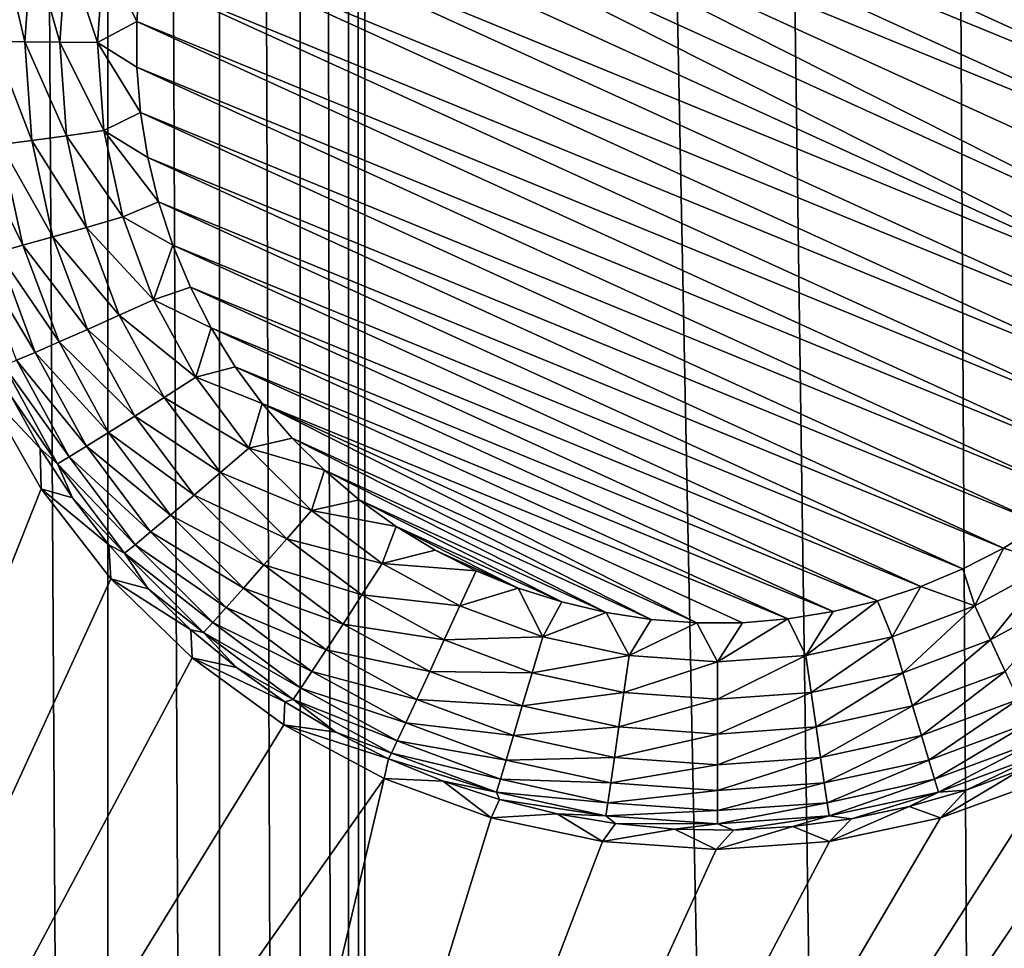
# Model space of a CAD drawing. Header units: metres. Extents: x -24 to 72, y -247 to 22.
# Tile 219 of 256: x 3.83 to 5.23, y -207.86 to -206.54. Entities that reach past the tile are written whole.
import ezdxf

# ---------------------------------------------------------------- set-up
doc = ezdxf.new("R2010")
doc.units = ezdxf.units.M
doc.layers.add('solid_509589_MEDIA_SW0001', color=7, linetype='CONTINUOUS')

msp = doc.modelspace()

# ---------------------------------------------------------------- linework, layer by layer
at = {"layer": 'solid_509589_MEDIA_SW0001'}
for points in [[(4.317758, -163.260071, 308.704041), (5.328434, -234.871323, 309.948792), (4.852534, -152.861511, 308.519897)], [(5.328434, -234.871323, 309.948792), (5.566667, -153.316391, 308.523865), (4.852534, -152.861511, 308.519897)], [(4.317758, -163.260071, 308.704041), (4.317678, -184.356857, 309.072296), (5.328434, -234.871323, 309.948792)], [(4.317678, -184.356857, 309.072296), (4.294591, -184.793213, 309.080017), (4.317534, -222.251083, 309.733734)], [(4.317678, -184.356857, 309.072296), (4.317534, -222.251083, 309.733734), (5.328434, -234.871323, 309.948792)], [(4.294591, -184.793213, 309.080017), (4.225668, -185.225128, 309.087891), (4.294472, -221.814835, 309.726227)], [(4.294591, -184.793213, 309.080017), (4.294472, -221.814835, 309.726227), (4.317534, -222.251083, 309.733734)], [(4.225668, -185.225128, 309.087891), (4.111388, -185.648193, 309.095764), (4.225501, -221.382584, 309.718994)], [(4.225668, -185.225128, 309.087891), (4.225501, -221.382584, 309.718994), (4.294472, -221.814835, 309.726227)], [(4.111388, -185.648193, 309.095764), (3.952743, -186.058289, 309.103638), (4.111259, -220.95961, 309.712128)], [(4.111388, -185.648193, 309.095764), (4.111259, -220.95961, 309.712128), (4.225501, -221.382584, 309.718994)], [(3.952743, -186.058289, 309.103638), (3.751201, -186.450653, 309.111328), (3.952552, -220.549408, 309.705658)], [(3.952743, -186.058289, 309.103638), (3.952552, -220.549408, 309.705658), (4.111259, -220.95961, 309.712128)], [(3.751201, -186.450653, 309.111328), (3.751068, -220.157074, 309.699646), (3.952552, -220.549408, 309.705658)], [(2.824818, -203.781296, 268.116486), (4.21827, -204.038651, 268.120972), (2.805785, -206.74472, 268.256409)], [(3.68957, -206.328354, 268.220306), (2.805785, -206.74472, 268.256409), (4.21827, -204.038651, 268.120972)], [(5.642706, -206.606369, 267.615692), (4.210004, -206.018982, 267.605438), (4.255623, -205.973007, 267.604645)], [(5.642706, -206.606369, 267.615692), (4.255623, -205.973007, 267.604645), (5.642508, -206.541595, 267.614563)], [(5.637822, -206.670959, 267.616821), (4.168078, -206.068466, 267.606323), (4.210004, -206.018982, 267.605438)], [(5.637822, -206.670959, 267.616821), (4.210004, -206.018982, 267.605438), (5.642706, -206.606369, 267.615692)], [(5.627874, -206.735046, 267.61795), (4.130192, -206.121078, 267.607239), (4.168078, -206.068466, 267.606323)], [(5.627874, -206.735046, 267.61795), (4.168078, -206.068466, 267.606323), (5.637822, -206.670959, 267.616821)], [(5.612918, -206.798126, 267.619049), (4.096663, -206.176254, 267.608185), (4.130192, -206.121078, 267.607239)], [(5.612918, -206.798126, 267.619049), (4.130192, -206.121078, 267.607239), (5.627874, -206.735046, 267.61795)], [(5.568686, -206.919235, 267.621155), (4.067609, -206.233826, 267.609192), (4.096663, -206.176254, 267.608185)], [(5.593166, -206.859589, 267.620117), (4.096663, -206.176254, 267.608185), (5.612918, -206.798126, 267.619049)], [(5.568686, -206.919235, 267.621155), (4.096663, -206.176254, 267.608185), (5.593166, -206.859589, 267.620117)], [(5.539631, -206.976791, 267.622162), (4.043129, -206.293472, 267.610229), (4.067609, -206.233826, 267.609192)], [(5.539631, -206.976791, 267.622162), (4.067609, -206.233826, 267.609192), (5.568686, -206.919235, 267.621155)], [(5.539631, -206.976791, 267.622162), (4.023377, -206.354935, 267.611328), (4.043129, -206.293472, 267.610229)], [(5.506103, -207.031982, 267.623138), (4.008421, -206.418015, 267.612427), (4.023377, -206.354935, 267.611328)], [(5.539631, -206.976791, 267.622162), (5.506103, -207.031982, 267.623138), (4.023377, -206.354935, 267.611328)], [(5.468216, -207.084579, 267.624054), (3.998473, -206.482101, 267.613525), (4.008421, -206.418015, 267.612427)], [(5.506103, -207.031982, 267.623138), (5.468216, -207.084579, 267.624054), (4.008421, -206.418015, 267.612427)], [(3.834816, -206.575745, 267.660309), (3.790493, -206.57515, 267.693878), (3.800953, -206.428925, 267.691315)], [(3.844824, -206.435822, 267.657867), (3.834816, -206.575745, 267.660309), (3.800953, -206.428925, 267.691315)], [(3.884575, -206.576172, 267.635468), (3.834816, -206.575745, 267.660309), (3.844824, -206.435822, 267.657867)], [(3.894077, -206.443329, 267.633148), (3.884575, -206.576172, 267.635468), (3.844824, -206.435822, 267.657867)], [(3.894077, -206.443329, 267.633148), (3.938061, -206.576447, 267.62027), (3.884575, -206.576172, 267.635468)], [(3.894077, -206.443329, 267.633148), (3.947019, -206.451202, 267.618073), (3.938061, -206.576447, 267.62027)], [(3.938061, -206.576447, 267.62027), (3.947019, -206.451202, 267.618073), (3.993589, -206.546692, 267.614655)], [(3.947019, -206.451202, 267.618073), (3.998473, -206.482101, 267.613525), (3.993589, -206.546692, 267.614655)], [(5.426291, -207.134064, 267.624908), (3.993589, -206.546692, 267.614655), (3.998473, -206.482101, 267.613525)], [(5.468216, -207.084579, 267.624054), (5.426291, -207.134064, 267.624908), (3.998473, -206.482101, 267.613525)], [(3.938061, -206.576447, 267.62027), (3.993589, -206.546692, 267.614655), (3.993787, -206.611465, 267.615784)], [(5.380672, -207.180054, 267.625702), (3.993787, -206.611465, 267.615784), (3.993589, -206.546692, 267.614655)], [(5.426291, -207.134064, 267.624908), (5.380672, -207.180054, 267.625702), (3.993589, -206.546692, 267.614655)], [(3.844824, -206.715668, 267.66275), (3.800953, -206.72139, 267.696411), (3.790493, -206.57515, 267.693878)], [(3.834816, -206.575745, 267.660309), (3.844824, -206.715668, 267.66275), (3.790493, -206.57515, 267.693878)], [(3.894077, -206.709015, 267.637787), (3.844824, -206.715668, 267.66275), (3.834816, -206.575745, 267.660309)], [(3.884575, -206.576172, 267.635468), (3.894077, -206.709015, 267.637787), (3.834816, -206.575745, 267.660309)], [(3.884575, -206.576172, 267.635468), (3.938061, -206.576447, 267.62027), (3.947019, -206.701675, 267.622437)], [(3.884575, -206.576172, 267.635468), (3.947019, -206.701675, 267.622437), (3.894077, -206.709015, 267.637787)], [(3.938061, -206.576447, 267.62027), (3.993787, -206.611465, 267.615784), (3.99908, -206.676086, 267.616913)], [(3.947019, -206.701675, 267.622437), (3.938061, -206.576447, 267.62027), (3.99908, -206.676086, 267.616913)], [(5.331577, -207.222321, 267.626465), (3.99908, -206.676086, 267.616913), (3.993787, -206.611465, 267.615784)], [(5.380672, -207.180054, 267.625702), (5.331577, -207.222321, 267.626465), (3.993787, -206.611465, 267.615784)], [(3.947019, -206.701675, 267.622437), (3.99908, -206.676086, 267.616913), (4.009418, -206.740036, 267.618042)], [(5.279264, -207.260651, 267.627136), (4.009418, -206.740036, 267.618042), (3.99908, -206.676086, 267.616913)], [(5.331577, -207.222321, 267.626465), (5.279264, -207.260651, 267.627136), (3.99908, -206.676086, 267.616913)], [(3.894077, -206.709015, 267.637787), (3.947019, -206.701675, 267.622437), (3.973711, -206.824356, 267.624603)], [(3.947019, -206.701675, 267.622437), (4.009418, -206.740036, 267.618042), (4.024746, -206.802994, 267.619141)], [(3.973711, -206.824356, 267.624603), (3.947019, -206.701675, 267.622437), (4.024746, -206.802994, 267.619141)], [(3.844824, -206.715668, 267.66275), (3.874647, -206.852737, 267.665131), (3.800953, -206.72139, 267.696411)], [(3.894077, -206.709015, 267.637787), (3.922391, -206.839157, 267.640076), (3.844824, -206.715668, 267.66275)], [(3.922391, -206.839157, 267.640076), (3.874647, -206.852737, 267.665131), (3.844824, -206.715668, 267.66275)], [(3.894077, -206.709015, 267.637787), (3.973711, -206.824356, 267.624603), (3.922391, -206.839157, 267.640076)], [(3.800953, -206.72139, 267.696411), (3.83212, -206.864639, 267.698914), (3.76397, -206.725983, 267.737701)], [(3.83212, -206.864639, 267.698914), (3.79627, -206.874435, 267.740295), (3.76397, -206.725983, 267.737701)], [(3.874647, -206.852737, 267.665131), (3.83212, -206.864639, 267.698914), (3.800953, -206.72139, 267.696411)], [(5.224158, -207.294708, 267.627716), (4.024746, -206.802994, 267.619141), (4.009418, -206.740036, 267.618042)], [(5.279264, -207.260651, 267.627136), (5.224158, -207.294708, 267.627716), (4.009418, -206.740036, 267.618042)], [(3.973711, -206.824356, 267.624603), (4.024746, -206.802994, 267.619141), (4.044985, -206.864594, 267.620209)], [(5.166529, -207.324356, 267.628235), (4.044985, -206.864594, 267.620209), (4.024746, -206.802994, 267.619141)], [(5.224158, -207.294708, 267.627716), (5.166529, -207.324356, 267.628235), (4.024746, -206.802994, 267.619141)], [(3.922391, -206.839157, 267.640076), (3.973711, -206.824356, 267.624603), (4.017592, -206.941986, 267.626648)], [(4.017592, -206.941986, 267.626648), (3.973711, -206.824356, 267.624603), (4.044985, -206.864594, 267.620209)], [(3.922391, -206.839157, 267.640076), (3.96894, -206.963928, 267.642242), (3.874647, -206.852737, 267.665131)], [(3.922391, -206.839157, 267.640076), (4.017592, -206.941986, 267.626648), (3.96894, -206.963928, 267.642242)], [(3.874647, -206.852737, 267.665131), (3.923677, -206.984177, 267.667419), (3.83212, -206.864639, 267.698914)], [(3.96894, -206.963928, 267.642242), (3.923677, -206.984177, 267.667419), (3.874647, -206.852737, 267.665131)], [(3.79627, -206.874435, 267.740295), (3.849373, -207.0168, 267.742767), (3.76833, -206.881821, 267.787811)], [(3.83212, -206.864639, 267.698914), (3.88336, -207.001999, 267.701324), (3.79627, -206.874435, 267.740295)], [(3.88336, -207.001999, 267.701324), (3.849373, -207.0168, 267.742767), (3.79627, -206.874435, 267.740295)], [(3.923677, -206.984177, 267.667419), (3.88336, -207.001999, 267.701324), (3.83212, -206.864639, 267.698914)], [(4.017592, -206.941986, 267.626648), (4.044985, -206.864594, 267.620209), (4.069973, -206.924362, 267.621246)], [(5.106718, -207.349396, 267.628662), (4.069973, -206.924362, 267.621246), (4.044985, -206.864594, 267.620209)], [(5.166529, -207.324356, 267.628235), (5.106718, -207.349396, 267.628662), (4.044985, -206.864594, 267.620209)], [(3.849373, -207.0168, 267.742767), (3.822885, -207.028061, 267.790344), (3.76833, -206.881821, 267.787811)], [(4.017592, -206.941986, 267.626648), (4.069973, -206.924362, 267.621246), (4.099582, -206.981995, 267.622253)], [(5.045182, -207.369659, 267.629028), (4.099582, -206.981995, 267.622253), (4.069973, -206.924362, 267.621246)], [(5.106718, -207.349396, 267.628662), (5.045182, -207.369659, 267.629028), (4.069973, -206.924362, 267.621246)], [(3.96894, -206.963928, 267.642242), (4.017592, -206.941986, 267.626648), (4.077771, -207.052185, 267.628571)], [(4.077771, -207.052185, 267.628571), (4.017592, -206.941986, 267.626648), (4.099582, -206.981995, 267.622253)], [(3.96894, -206.963928, 267.642242), (4.032776, -207.080826, 267.644287), (3.923677, -206.984177, 267.667419)], [(3.96894, -206.963928, 267.642242), (4.077771, -207.052185, 267.628571), (4.032776, -207.080826, 267.644287)], [(3.923677, -206.984177, 267.667419), (3.990916, -207.107285, 267.669586), (3.88336, -207.001999, 267.701324)], [(4.032776, -207.080826, 267.644287), (3.990916, -207.107285, 267.669586), (3.923677, -206.984177, 267.667419)], [(4.077771, -207.052185, 267.628571), (4.099582, -206.981995, 267.622253), (4.13365, -207.03717, 267.62323)], [(4.982225, -207.385025, 267.629303), (4.13365, -207.03717, 267.62323), (4.099582, -206.981995, 267.622253)], [(5.045182, -207.369659, 267.629028), (4.982225, -207.385025, 267.629303), (4.099582, -206.981995, 267.622253)], [(3.88336, -207.001999, 267.701324), (3.953629, -207.130661, 267.703583), (3.849373, -207.0168, 267.742767)], [(3.990916, -207.107285, 267.669586), (3.953629, -207.130661, 267.703583), (3.88336, -207.001999, 267.701324)], [(3.822885, -207.028061, 267.790344), (3.8977, -207.165054, 267.792755), (3.804804, -207.035416, 267.842407)], [(3.849373, -207.0168, 267.742767), (3.922197, -207.150146, 267.745087), (3.822885, -207.028061, 267.790344)], [(3.922197, -207.150146, 267.745087), (3.8977, -207.165054, 267.792755), (3.822885, -207.028061, 267.790344)], [(3.953629, -207.130661, 267.703583), (3.922197, -207.150146, 267.745087), (3.849373, -207.0168, 267.742767)], [(3.804804, -207.035416, 267.842407), (3.880979, -207.174896, 267.844849), (3.815654, -207.079895, 267.897858)], [(3.8977, -207.165054, 267.792755), (3.880979, -207.174896, 267.844849), (3.804804, -207.035416, 267.842407)], [(4.077771, -207.052185, 267.628571), (4.13365, -207.03717, 267.62323), (4.171908, -207.089447, 267.624146)], [(4.918213, -207.395416, 267.629486), (4.171908, -207.089447, 267.624146), (4.13365, -207.03717, 267.62323)], [(4.982225, -207.385025, 267.629303), (4.918213, -207.395416, 267.629486), (4.13365, -207.03717, 267.62323)], [(4.032776, -207.080826, 267.644287), (4.077771, -207.052185, 267.628571), (4.153022, -207.152679, 267.63031)], [(4.153022, -207.152679, 267.63031), (4.077771, -207.052185, 267.628571), (4.171908, -207.089447, 267.624146)], [(3.777365, -207.06929, 268.268921), (3.857893, -207.210526, 268.278229), (2.8594, -209.731293, 268.540222)], [(3.856436, -207.153381, 267.899139), (3.857893, -207.210526, 268.278229), (3.777365, -207.06929, 268.268921)], [(3.856436, -207.153381, 267.899139), (3.777365, -207.06929, 268.268921), (3.815654, -207.079895, 267.897858)], [(3.880979, -207.174896, 267.844849), (3.856436, -207.153381, 267.899139), (3.815654, -207.079895, 267.897858)], [(4.032776, -207.080826, 267.644287), (4.1126, -207.187439, 267.646149), (3.990916, -207.107285, 267.669586)], [(4.032776, -207.080826, 267.644287), (4.153022, -207.152679, 267.63031), (4.1126, -207.187439, 267.646149)], [(4.153022, -207.152679, 267.63031), (4.171908, -207.089447, 267.624146), (4.214157, -207.138565, 267.625)], [(4.788846, -207.400986, 267.629578), (4.214157, -207.138565, 267.625), (4.171908, -207.089447, 267.624146)], [(4.853646, -207.400742, 267.629578), (4.788846, -207.400986, 267.629578), (4.171908, -207.089447, 267.624146)], [(4.918213, -207.395416, 267.629486), (4.853646, -207.400742, 267.629578), (4.171908, -207.089447, 267.624146)], [(3.990916, -207.107285, 267.669586), (4.074995, -207.219589, 267.671539), (3.953629, -207.130661, 267.703583)], [(4.1126, -207.187439, 267.646149), (4.074995, -207.219589, 267.671539), (3.990916, -207.107285, 267.669586)], [(3.953629, -207.130661, 267.703583), (4.041498, -207.248016, 267.705627), (3.922197, -207.150146, 267.745087)], [(4.074995, -207.219589, 267.671539), (4.041498, -207.248016, 267.705627), (3.953629, -207.130661, 267.703583)], [(4.153022, -207.152679, 267.63031), (4.214157, -207.138565, 267.625), (4.260171, -207.184265, 267.625793)], [(4.724176, -207.396133, 267.629486), (4.260171, -207.184265, 267.625793), (4.214157, -207.138565, 267.625)], [(4.788846, -207.400986, 267.629578), (4.724176, -207.396133, 267.629486), (4.214157, -207.138565, 267.625)], [(3.902597, -207.223618, 267.90036), (3.857893, -207.210526, 268.278229), (3.856436, -207.153381, 267.899139)], [(3.880979, -207.174896, 267.844849), (3.902597, -207.223618, 267.90036), (3.856436, -207.153381, 267.899139)], [(3.922197, -207.150146, 267.745087), (4.01326, -207.271774, 267.747223), (3.8977, -207.165054, 267.792755)], [(4.041498, -207.248016, 267.705627), (4.01326, -207.271774, 267.747223), (3.922197, -207.150146, 267.745087)], [(4.1126, -207.187439, 267.646149), (4.153022, -207.152679, 267.63031), (4.241813, -207.24147, 267.631866)], [(4.241813, -207.24147, 267.631866), (4.153022, -207.152679, 267.63031), (4.260171, -207.184265, 267.625793)], [(3.8977, -207.165054, 267.792755), (3.991253, -207.290009, 267.794922), (3.880979, -207.174896, 267.844849)], [(4.01326, -207.271774, 267.747223), (3.991253, -207.290009, 267.794922), (3.8977, -207.165054, 267.792755)], [(3.880979, -207.174896, 267.844849), (3.976232, -207.302109, 267.847076), (3.902597, -207.223618, 267.90036)], [(3.991253, -207.290009, 267.794922), (3.976232, -207.302109, 267.847076), (3.880979, -207.174896, 267.844849)], [(4.1126, -207.187439, 267.646149), (4.206787, -207.281616, 267.647797), (4.074995, -207.219589, 267.671539)], [(4.1126, -207.187439, 267.646149), (4.241813, -207.24147, 267.631866), (4.206787, -207.281616, 267.647797)], [(4.241813, -207.24147, 267.631866), (4.260171, -207.184265, 267.625793), (4.309585, -207.226166, 267.626526)], [(4.660148, -207.38623, 267.629303), (4.309585, -207.226166, 267.626526), (4.260171, -207.184265, 267.625793)], [(4.724176, -207.396133, 267.629486), (4.660148, -207.38623, 267.629303), (4.260171, -207.184265, 267.625793)], [(3.857893, -207.210526, 268.278229), (3.956801, -207.338242, 268.286407), (2.8594, -209.731293, 268.540222)], [(3.953878, -207.290192, 267.90152), (3.956801, -207.338242, 268.286407), (3.857893, -207.210526, 268.278229)], [(3.953878, -207.290192, 267.90152), (3.857893, -207.210526, 268.278229), (3.902597, -207.223618, 267.90036)], [(3.976232, -207.302109, 267.847076), (3.953878, -207.290192, 267.90152), (3.902597, -207.223618, 267.90036)], [(4.074995, -207.219589, 267.671539), (4.174202, -207.318787, 267.673279), (4.041498, -207.248016, 267.705627)], [(4.206787, -207.281616, 267.647797), (4.174202, -207.318787, 267.673279), (4.074995, -207.219589, 267.671539)], [(4.241813, -207.24147, 267.631866), (4.309585, -207.226166, 267.626526), (4.362136, -207.264053, 267.627167)], [(4.597086, -207.371338, 267.629059), (4.362136, -207.264053, 267.627167), (4.309585, -207.226166, 267.626526)], [(4.660148, -207.38623, 267.629303), (4.597086, -207.371338, 267.629059), (4.309585, -207.226166, 267.626526)], [(4.041498, -207.248016, 267.705627), (4.145177, -207.351685, 267.707428), (4.01326, -207.271774, 267.747223)], [(4.174202, -207.318787, 267.673279), (4.145177, -207.351685, 267.707428), (4.041498, -207.248016, 267.705627)], [(4.206787, -207.281616, 267.647797), (4.241813, -207.24147, 267.631866), (4.342337, -207.316696, 267.633179)], [(4.342337, -207.316696, 267.633179), (4.241813, -207.24147, 267.631866), (4.362136, -207.264053, 267.627167)], [(4.342337, -207.316696, 267.633179), (4.362136, -207.264053, 267.627167), (4.417552, -207.297745, 267.627777)], [(4.535336, -207.351532, 267.628723), (4.417552, -207.297745, 267.627777), (4.362136, -207.264053, 267.627167)], [(4.597086, -207.371338, 267.629059), (4.535336, -207.351532, 267.628723), (4.362136, -207.264053, 267.627167)], [(5.293958, -207.316696, 267.633179), (5.224158, -207.294708, 267.627716), (5.279264, -207.260651, 267.627136)], [(4.01326, -207.271774, 267.747223), (4.120709, -207.379196, 267.749084), (3.991253, -207.290009, 267.794922)], [(4.145177, -207.351685, 267.707428), (4.120709, -207.379196, 267.749084), (4.01326, -207.271774, 267.747223)], [(4.009993, -207.352768, 267.902618), (3.956801, -207.338242, 268.286407), (3.953878, -207.290192, 267.90152)], [(3.976232, -207.302109, 267.847076), (4.009993, -207.352768, 267.902618), (3.953878, -207.290192, 267.90152)], [(3.991253, -207.290009, 267.794922), (4.101639, -207.400375, 267.796844), (3.976232, -207.302109, 267.847076)], [(4.120709, -207.379196, 267.749084), (4.101639, -207.400375, 267.796844), (3.991253, -207.290009, 267.794922)], [(4.206787, -207.281616, 267.647797), (4.31342, -207.36142, 267.64917), (4.174202, -207.318787, 267.673279)], [(4.206787, -207.281616, 267.647797), (4.342337, -207.316696, 267.633179), (4.31342, -207.36142, 267.64917)], [(3.976232, -207.302109, 267.847076), (4.088623, -207.41449, 267.84903), (4.009993, -207.352768, 267.902618)], [(4.101639, -207.400375, 267.796844), (4.088623, -207.41449, 267.84903), (3.976232, -207.302109, 267.847076)], [(4.342337, -207.316696, 267.633179), (4.417552, -207.297745, 267.627777), (4.475388, -207.32695, 267.628265)], [(4.535336, -207.351532, 267.628723), (4.475388, -207.32695, 267.628265), (4.417552, -207.297745, 267.627777)], [(5.183749, -207.376877, 267.634247), (5.166529, -207.324356, 267.628235), (5.224158, -207.294708, 267.627716)], [(5.293958, -207.316696, 267.633179), (5.183749, -207.376877, 267.634247), (5.224158, -207.294708, 267.627716)], [(4.174202, -207.318787, 267.673279), (4.286518, -207.402847, 267.674744), (4.145177, -207.351685, 267.707428)], [(4.31342, -207.36142, 267.64917), (4.286518, -207.402847, 267.674744), (4.174202, -207.318787, 267.673279)], [(4.31342, -207.36142, 267.64917), (4.342337, -207.316696, 267.633179), (4.452546, -207.376877, 267.634247)], [(4.452546, -207.376877, 267.634247), (4.342337, -207.316696, 267.633179), (4.475388, -207.32695, 267.628265)], [(5.205967, -207.425247, 267.650299), (5.183749, -207.376877, 267.634247), (5.293958, -207.316696, 267.633179)], [(5.205967, -207.425247, 267.650299), (5.293958, -207.316696, 267.633179), (5.322875, -207.36142, 267.64917)], [(4.452546, -207.376877, 267.634247), (4.475388, -207.32695, 267.628265), (4.535336, -207.351532, 267.628723)], [(5.183749, -207.376877, 267.634247), (5.106718, -207.349396, 267.628662), (5.166529, -207.324356, 267.628235)], [(3.956801, -207.338242, 268.286407), (4.07233, -207.450653, 268.293274), (2.8594, -209.731293, 268.540222)], [(4.070627, -207.410965, 267.903656), (4.07233, -207.450653, 268.293274), (3.956801, -207.338242, 268.286407)], [(4.070627, -207.410965, 267.903656), (3.956801, -207.338242, 268.286407), (4.009993, -207.352768, 267.902618)], [(5.066096, -207.420746, 267.63501), (5.045182, -207.369659, 267.629028), (5.106718, -207.349396, 267.628662)], [(5.183749, -207.376877, 267.634247), (5.066096, -207.420746, 267.63501), (5.106718, -207.349396, 267.628662)], [(4.088623, -207.41449, 267.84903), (4.070627, -207.410965, 267.903656), (4.009993, -207.352768, 267.902618)], [(4.145177, -207.351685, 267.707428), (4.262555, -207.439545, 267.708954), (4.120709, -207.379196, 267.749084)], [(4.286518, -207.402847, 267.674744), (4.262555, -207.439545, 267.708954), (4.145177, -207.351685, 267.707428)], [(4.31342, -207.36142, 267.64917), (4.430327, -207.425247, 267.650299), (4.286518, -207.402847, 267.674744)], [(4.31342, -207.36142, 267.64917), (4.452546, -207.376877, 267.634247), (4.430327, -207.425247, 267.650299)], [(4.570199, -207.420746, 267.63501), (4.452546, -207.376877, 267.634247), (4.535336, -207.351532, 267.628723)], [(4.570199, -207.420746, 267.63501), (4.535336, -207.351532, 267.628723), (4.597086, -207.371338, 267.629059)], [(5.205967, -207.425247, 267.650299), (5.322875, -207.36142, 267.64917), (5.226638, -207.470078, 267.675903)], [(4.430327, -207.425247, 267.650299), (4.452546, -207.376877, 267.634247), (4.570199, -207.420746, 267.63501)], [(4.570199, -207.420746, 267.63501), (4.597086, -207.371338, 267.629059), (4.660148, -207.38623, 267.629303)], [(4.943397, -207.447433, 267.635468), (4.982225, -207.385025, 267.629303), (5.045182, -207.369659, 267.629028)], [(5.066096, -207.420746, 267.63501), (4.943397, -207.447433, 267.635468), (5.045182, -207.369659, 267.629028)], [(5.081165, -207.471802, 267.651093), (5.066096, -207.420746, 267.63501), (5.183749, -207.376877, 267.634247)], [(5.081165, -207.471802, 267.651093), (5.183749, -207.376877, 267.634247), (5.205967, -207.425247, 267.650299)], [(4.120709, -207.379196, 267.749084), (4.242355, -207.470245, 267.750702), (4.101639, -207.400375, 267.796844)], [(4.262555, -207.439545, 267.708954), (4.242355, -207.470245, 267.750702), (4.120709, -207.379196, 267.749084)], [(4.692898, -207.447433, 267.635468), (4.570199, -207.420746, 267.63501), (4.660148, -207.38623, 267.629303)], [(4.692898, -207.447433, 267.635468), (4.660148, -207.38623, 267.629303), (4.724176, -207.396133, 267.629486)], [(4.943397, -207.447433, 267.635468), (4.918213, -207.395416, 267.629486), (4.982225, -207.385025, 267.629303)], [(4.101639, -207.400375, 267.796844), (4.226612, -207.493912, 267.798492), (4.088623, -207.41449, 267.84903)], [(4.242355, -207.470245, 267.750702), (4.226612, -207.493912, 267.798492), (4.101639, -207.400375, 267.796844)], [(4.286518, -207.402847, 267.674744), (4.409657, -207.470078, 267.675903), (4.262555, -207.439545, 267.708954)], [(4.430327, -207.425247, 267.650299), (4.409657, -207.470078, 267.675903), (4.286518, -207.402847, 267.674744)], [(4.692898, -207.447433, 267.635468), (4.724176, -207.396133, 267.629486), (4.788846, -207.400986, 267.629578)], [(4.818147, -207.45639, 267.63562), (4.692898, -207.447433, 267.635468), (4.788846, -207.400986, 267.629578)], [(4.818147, -207.45639, 267.63562), (4.788846, -207.400986, 267.629578), (4.853646, -207.400742, 267.629578)], [(4.818147, -207.45639, 267.63562), (4.853646, -207.400742, 267.629578), (4.918213, -207.395416, 267.629486)], [(4.943397, -207.447433, 267.635468), (4.818147, -207.45639, 267.63562), (4.918213, -207.395416, 267.629486)], [(4.135441, -207.464478, 267.904572), (4.07233, -207.450653, 268.293274), (4.070627, -207.410965, 267.903656)], [(4.088623, -207.41449, 267.84903), (4.135441, -207.464478, 267.904572), (4.070627, -207.410965, 267.903656)], [(4.088623, -207.41449, 267.84903), (4.215866, -207.509735, 267.850708), (4.135441, -207.464478, 267.904572)], [(4.226612, -207.493912, 267.798492), (4.215866, -207.509735, 267.850708), (4.088623, -207.41449, 267.84903)], [(4.430327, -207.425247, 267.650299), (4.55513, -207.471802, 267.651093), (4.409657, -207.470078, 267.675903)], [(4.430327, -207.425247, 267.650299), (4.570199, -207.420746, 267.63501), (4.55513, -207.471802, 267.651093)], [(4.55513, -207.471802, 267.651093), (4.570199, -207.420746, 267.63501), (4.692898, -207.447433, 267.635468)], [(4.951009, -207.500107, 267.651611), (4.943397, -207.447433, 267.635468), (5.066096, -207.420746, 267.63501)], [(4.951009, -207.500107, 267.651611), (5.066096, -207.420746, 267.63501), (5.081165, -207.471802, 267.651093)], [(5.081165, -207.471802, 267.651093), (5.205967, -207.425247, 267.650299), (5.095184, -207.519104, 267.676758)], [(5.205967, -207.425247, 267.650299), (5.226638, -207.470078, 267.675903), (5.095184, -207.519104, 267.676758)], [(4.262555, -207.439545, 267.708954), (4.391244, -207.509796, 267.710175), (4.242355, -207.470245, 267.750702)], [(4.409657, -207.470078, 267.675903), (4.391244, -207.509796, 267.710175), (4.262555, -207.439545, 267.708954)], [(4.55513, -207.471802, 267.651093), (4.692898, -207.447433, 267.635468), (4.685286, -207.500107, 267.651611)], [(4.685286, -207.500107, 267.651611), (4.692898, -207.447433, 267.635468), (4.818147, -207.45639, 267.63562)], [(4.818147, -207.509598, 267.651764), (4.818147, -207.45639, 267.63562), (4.943397, -207.447433, 267.635468)], [(4.818147, -207.509598, 267.651764), (4.943397, -207.447433, 267.635468), (4.951009, -207.500107, 267.651611)], [(4.07233, -207.450653, 268.293274), (4.20249, -207.545883, 268.298553), (2.8594, -209.731293, 268.540222)], [(4.204074, -207.512985, 267.905426), (4.20249, -207.545883, 268.298553), (4.07233, -207.450653, 268.293274)], [(4.204074, -207.512985, 267.905426), (4.07233, -207.450653, 268.293274), (4.135441, -207.464478, 267.904572)], [(4.685286, -207.500107, 267.651611), (4.818147, -207.45639, 267.63562), (4.818147, -207.509598, 267.651764)], [(5.542768, -207.465744, 268.269073), (4.701818, -210.268326, 268.549591), (3.790136, -209.967133, 268.544342)], [(5.430381, -207.546158, 268.276764), (5.542768, -207.465744, 268.269073), (3.790136, -209.967133, 268.544342)], [(4.215866, -207.509735, 267.850708), (4.204074, -207.512985, 267.905426), (4.135441, -207.464478, 267.904572)], [(4.242355, -207.470245, 267.750702), (4.375723, -207.54306, 267.751953), (4.226612, -207.493912, 267.798492)], [(4.391244, -207.509796, 267.710175), (4.375723, -207.54306, 267.751953), (4.242355, -207.470245, 267.750702)], [(4.409657, -207.470078, 267.675903), (4.541111, -207.519104, 267.676758), (4.391244, -207.509796, 267.710175)], [(4.55513, -207.471802, 267.651093), (4.541111, -207.519104, 267.676758), (4.409657, -207.470078, 267.675903)], [(4.55513, -207.471802, 267.651093), (4.685286, -207.500107, 267.651611), (4.541111, -207.519104, 267.676758)], [(5.542768, -207.465744, 268.269073), (6.41326, -207.803833, 268.274902), (4.701818, -210.268326, 268.549591)], [(4.951009, -207.500107, 267.651611), (5.081165, -207.471802, 267.651093), (4.95809, -207.54892, 267.677277)], [(5.081165, -207.471802, 267.651093), (5.095184, -207.519104, 267.676758), (4.95809, -207.54892, 267.677277)], [(5.095184, -207.519104, 267.676758), (5.226638, -207.470078, 267.675903), (5.107671, -207.561035, 267.71109)], [(5.226638, -207.470078, 267.675903), (5.24505, -207.509796, 267.710175), (5.107671, -207.561035, 267.71109)], [(4.226612, -207.493912, 267.798492), (4.363626, -207.568726, 267.799774), (4.215866, -207.509735, 267.850708)], [(4.375723, -207.54306, 267.751953), (4.363626, -207.568726, 267.799774), (4.226612, -207.493912, 267.798492)], [(4.685286, -207.500107, 267.651611), (4.678205, -207.54892, 267.677277), (4.541111, -207.519104, 267.676758)], [(4.685286, -207.500107, 267.651611), (4.818147, -207.509598, 267.651764), (4.678205, -207.54892, 267.677277)], [(4.951009, -207.500107, 267.651611), (4.95809, -207.54892, 267.677277), (4.818147, -207.558929, 267.67746)], [(4.818147, -207.509598, 267.651764), (4.951009, -207.500107, 267.651611), (4.818147, -207.558929, 267.67746)], [(4.27614, -207.556244, 267.906189), (4.20249, -207.545883, 268.298553), (4.204074, -207.512985, 267.905426)], [(4.215866, -207.509735, 267.850708), (4.27614, -207.556244, 267.906189), (4.204074, -207.512985, 267.905426)], [(4.215866, -207.509735, 267.850708), (4.355369, -207.585892, 267.85202), (4.27614, -207.556244, 267.906189)], [(4.363626, -207.568726, 267.799774), (4.355369, -207.585892, 267.85202), (4.215866, -207.509735, 267.850708)], [(4.391244, -207.509796, 267.710175), (4.528624, -207.561035, 267.71109), (4.375723, -207.54306, 267.751953)], [(4.541111, -207.519104, 267.676758), (4.528624, -207.561035, 267.71109), (4.391244, -207.509796, 267.710175)], [(4.818147, -207.509598, 267.651764), (4.818147, -207.558929, 267.67746), (4.678205, -207.54892, 267.677277)], [(5.107671, -207.561035, 267.71109), (5.24505, -207.509796, 267.710175), (5.118197, -207.596161, 267.752899)], [(5.24505, -207.509796, 267.710175), (5.260572, -207.54306, 267.751953), (5.118197, -207.596161, 267.752899)], [(4.541111, -207.519104, 267.676758), (4.678205, -207.54892, 267.677277), (4.528624, -207.561035, 267.71109)], [(4.95809, -207.54892, 267.677277), (5.095184, -207.519104, 267.676758), (4.964398, -207.592194, 267.711639)], [(5.095184, -207.519104, 267.676758), (5.107671, -207.561035, 267.71109), (4.964398, -207.592194, 267.711639)], [(4.375723, -207.54306, 267.751953), (4.518097, -207.596161, 267.752899), (4.363626, -207.568726, 267.799774)], [(4.528624, -207.561035, 267.71109), (4.518097, -207.596161, 267.752899), (4.375723, -207.54306, 267.751953)], [(5.118197, -207.596161, 267.752899), (5.260572, -207.54306, 267.751953), (5.126401, -207.62326, 267.800751)], [(5.260572, -207.54306, 267.751953), (5.272669, -207.568726, 267.799774), (5.126401, -207.62326, 267.800751)], [(4.20249, -207.545883, 268.298553), (4.344953, -207.622147, 268.302124), (2.8594, -209.731293, 268.540222)], [(5.286817, -207.622818, 268.285004), (5.430381, -207.546158, 268.276764), (3.790136, -209.967133, 268.544342)], [(4.351238, -207.593979, 267.90683), (4.344953, -207.622147, 268.302124), (4.20249, -207.545883, 268.298553)], [(4.351238, -207.593979, 267.90683), (4.20249, -207.545883, 268.298553), (4.27614, -207.556244, 267.906189)], [(4.355369, -207.585892, 267.85202), (4.351238, -207.593979, 267.90683), (4.27614, -207.556244, 267.906189)], [(4.678205, -207.54892, 267.677277), (4.671897, -207.592194, 267.711639), (4.528624, -207.561035, 267.71109)], [(4.678205, -207.54892, 267.677277), (4.818147, -207.558929, 267.67746), (4.671897, -207.592194, 267.711639)], [(4.818147, -207.558929, 267.67746), (4.818147, -207.602646, 267.711823), (4.671897, -207.592194, 267.711639)], [(4.95809, -207.54892, 267.677277), (4.964398, -207.592194, 267.711639), (4.818147, -207.602646, 267.711823)], [(4.818147, -207.558929, 267.67746), (4.95809, -207.54892, 267.677277), (4.818147, -207.602646, 267.711823)], [(4.363626, -207.568726, 267.799774), (4.509893, -207.62326, 267.800751), (4.355369, -207.585892, 267.85202)], [(4.518097, -207.596161, 267.752899), (4.509893, -207.62326, 267.800751), (4.363626, -207.568726, 267.799774)], [(4.528624, -207.561035, 267.71109), (4.671897, -207.592194, 267.711639), (4.518097, -207.596161, 267.752899)], [(4.964398, -207.592194, 267.711639), (5.107671, -207.561035, 267.71109), (4.969715, -207.628448, 267.753448)], [(5.107671, -207.561035, 267.71109), (5.118197, -207.596161, 267.752899), (4.969715, -207.628448, 267.753448)], [(5.126401, -207.62326, 267.800751), (5.272669, -207.568726, 267.799774), (5.132001, -207.641434, 267.852997)], [(5.272669, -207.568726, 267.799774), (5.280926, -207.585892, 267.85202), (5.132001, -207.641434, 267.852997)], [(4.355369, -207.585892, 267.85202), (4.504293, -207.641434, 267.852997), (4.351238, -207.593979, 267.90683)], [(4.509893, -207.62326, 267.800751), (4.504293, -207.641434, 267.852997), (4.355369, -207.585892, 267.85202)], [(5.132001, -207.641434, 267.852997), (5.280926, -207.585892, 267.85202), (5.17128, -207.638626, 267.907623)], [(5.280926, -207.585892, 267.85202), (5.250032, -207.609268, 267.907104), (5.17128, -207.638626, 267.907623)], [(4.428946, -207.626007, 267.90741), (4.344953, -207.622147, 268.302124), (4.351238, -207.593979, 267.90683)], [(4.504293, -207.641434, 267.852997), (4.428946, -207.626007, 267.90741), (4.351238, -207.593979, 267.90683)], [(4.518097, -207.596161, 267.752899), (4.66658, -207.628448, 267.753448), (4.509893, -207.62326, 267.800751)], [(4.671897, -207.592194, 267.711639), (4.66658, -207.628448, 267.753448), (4.518097, -207.596161, 267.752899)], [(4.671897, -207.592194, 267.711639), (4.818147, -207.602646, 267.711823), (4.66658, -207.628448, 267.753448)], [(4.964398, -207.592194, 267.711639), (4.969715, -207.628448, 267.753448), (4.818147, -207.639297, 267.753632)], [(4.818147, -207.602646, 267.711823), (4.964398, -207.592194, 267.711639), (4.818147, -207.639297, 267.753632)], [(4.969715, -207.628448, 267.753448), (5.118197, -207.596161, 267.752899), (4.973859, -207.656448, 267.801331)], [(5.118197, -207.596161, 267.752899), (5.126401, -207.62326, 267.800751), (4.973859, -207.656448, 267.801331)], [(4.818147, -207.602646, 267.711823), (4.818147, -207.639297, 267.753632), (4.66658, -207.628448, 267.753448)], [(5.250032, -207.609268, 267.907104), (5.286817, -207.622818, 268.285004), (5.134974, -207.678207, 268.291992)], [(5.250032, -207.609268, 267.907104), (5.134974, -207.678207, 268.291992), (5.17128, -207.638626, 267.907623)], [(4.344953, -207.622147, 268.302124), (3.790136, -209.967133, 268.544342), (2.8594, -209.731293, 268.540222)], [(4.344953, -207.622147, 268.302124), (4.496905, -207.677811, 268.303802), (3.790136, -209.967133, 268.544342)], [(5.134974, -207.678207, 268.291992), (5.286817, -207.622818, 268.285004), (3.790136, -209.967133, 268.544342)], [(4.428946, -207.626007, 267.90741), (4.496905, -207.677811, 268.303802), (4.344953, -207.622147, 268.302124)], [(4.508832, -207.652145, 267.907837), (4.496905, -207.677811, 268.303802), (4.428946, -207.626007, 267.90741)], [(4.504293, -207.641434, 267.852997), (4.508832, -207.652145, 267.907837), (4.428946, -207.626007, 267.90741)], [(4.509893, -207.62326, 267.800751), (4.662436, -207.656448, 267.801331), (4.504293, -207.641434, 267.852997)], [(4.66658, -207.628448, 267.753448), (4.662436, -207.656448, 267.801331), (4.509893, -207.62326, 267.800751)], [(4.66658, -207.628448, 267.753448), (4.818147, -207.639297, 267.753632), (4.662436, -207.656448, 267.801331)], [(4.969715, -207.628448, 267.753448), (4.973859, -207.656448, 267.801331), (4.818147, -207.667587, 267.801514)], [(4.818147, -207.639297, 267.753632), (4.969715, -207.628448, 267.753448), (4.818147, -207.667587, 267.801514)], [(4.973859, -207.656448, 267.801331), (5.126401, -207.62326, 267.800751), (4.976688, -207.675217, 267.853577)], [(5.126401, -207.62326, 267.800751), (5.132001, -207.641434, 267.852997), (4.976688, -207.675217, 267.853577)], [(4.504293, -207.641434, 267.852997), (4.659606, -207.675217, 267.853577), (4.508832, -207.652145, 267.907837)], [(4.662436, -207.656448, 267.801331), (4.659606, -207.675217, 267.853577), (4.504293, -207.641434, 267.852997)], [(4.818147, -207.639297, 267.753632), (4.818147, -207.667587, 267.801514), (4.662436, -207.656448, 267.801331)], [(4.976688, -207.675217, 267.853577), (5.132001, -207.641434, 267.852997), (5.008301, -207.679337, 267.908325)], [(5.132001, -207.641434, 267.852997), (5.090552, -207.662033, 267.90802), (5.008301, -207.679337, 267.908325)], [(5.17128, -207.638626, 267.907623), (5.134974, -207.678207, 268.291992), (5.090552, -207.662033, 267.90802)], [(5.132001, -207.641434, 267.852997), (5.17128, -207.638626, 267.907623), (5.090552, -207.662033, 267.90802)], [(4.590447, -207.672241, 267.908203), (4.496905, -207.677811, 268.303802), (4.508832, -207.652145, 267.907837)], [(4.659606, -207.675217, 267.853577), (4.590447, -207.672241, 267.908203), (4.508832, -207.652145, 267.907837)], [(4.662436, -207.656448, 267.801331), (4.818147, -207.667587, 267.801514), (4.659606, -207.675217, 267.853577)], [(4.973859, -207.656448, 267.801331), (4.976688, -207.675217, 267.853577), (4.818147, -207.686554, 267.85379)], [(4.818147, -207.667587, 267.801514), (4.973859, -207.656448, 267.801331), (4.818147, -207.686554, 267.85379)], [(4.818147, -207.667587, 267.801514), (4.818147, -207.686554, 267.85379), (4.659606, -207.675217, 267.853577)], [(5.090552, -207.662033, 267.90802), (5.134974, -207.678207, 268.291992), (4.977263, -207.711761, 268.297516)], [(5.090552, -207.662033, 267.90802), (4.977263, -207.711761, 268.297516), (5.008301, -207.679337, 267.908325)], [(4.496905, -207.677811, 268.303802), (4.655132, -207.711639, 268.303558), (3.790136, -209.967133, 268.544342)], [(4.977263, -207.711761, 268.297516), (5.134974, -207.678207, 268.291992), (3.790136, -209.967133, 268.544342)], [(4.590447, -207.672241, 267.908203), (4.655132, -207.711639, 268.303558), (4.496905, -207.677811, 268.303802)], [(4.673336, -207.686172, 267.908447), (4.655132, -207.711639, 268.303558), (4.590447, -207.672241, 267.908203)], [(4.659606, -207.675217, 267.853577), (4.673336, -207.686172, 267.908447), (4.590447, -207.672241, 267.908203)], [(4.659606, -207.675217, 267.853577), (4.818147, -207.686554, 267.85379), (4.673336, -207.686172, 267.908447)], [(4.818147, -207.686554, 267.85379), (4.976688, -207.675217, 267.853577), (4.841074, -207.695297, 267.9086)], [(4.976688, -207.675217, 267.853577), (4.924986, -207.690445, 267.908508), (4.841074, -207.695297, 267.9086)], [(4.976688, -207.675217, 267.853577), (5.008301, -207.679337, 267.908325), (4.924986, -207.690445, 267.908508)], [(5.008301, -207.679337, 267.908325), (4.977263, -207.711761, 268.297516), (4.924986, -207.690445, 267.908508)], [(4.757034, -207.693878, 267.908569), (4.655132, -207.711639, 268.303558), (4.673336, -207.686172, 267.908447)], [(4.757034, -207.693878, 267.908569), (4.816321, -207.723007, 268.301453), (4.655132, -207.711639, 268.303558)], [(4.818147, -207.686554, 267.85379), (4.757034, -207.693878, 267.908569), (4.673336, -207.686172, 267.908447)], [(4.818147, -207.686554, 267.85379), (4.841074, -207.695297, 267.9086), (4.757034, -207.693878, 267.908569)], [(4.841074, -207.695297, 267.9086), (4.816321, -207.723007, 268.301453), (4.757034, -207.693878, 267.908569)], [(4.924986, -207.690445, 267.908508), (4.977263, -207.711761, 268.297516), (4.816321, -207.723007, 268.301453)], [(4.924986, -207.690445, 267.908508), (4.816321, -207.723007, 268.301453), (4.841074, -207.695297, 267.9086)], [(4.655132, -207.711639, 268.303558), (4.816321, -207.723007, 268.301453), (3.790136, -209.967133, 268.544342)], [(4.816321, -207.723007, 268.301453), (4.977263, -207.711761, 268.297516), (3.790136, -209.967133, 268.544342)], [(6.41326, -207.803833, 268.274902), (5.589864, -210.633347, 268.555969), (4.701818, -210.268326, 268.549591)]]:
    msp.add_3dface(points, dxfattribs=at)

doc.saveas('drawing.dxf')
